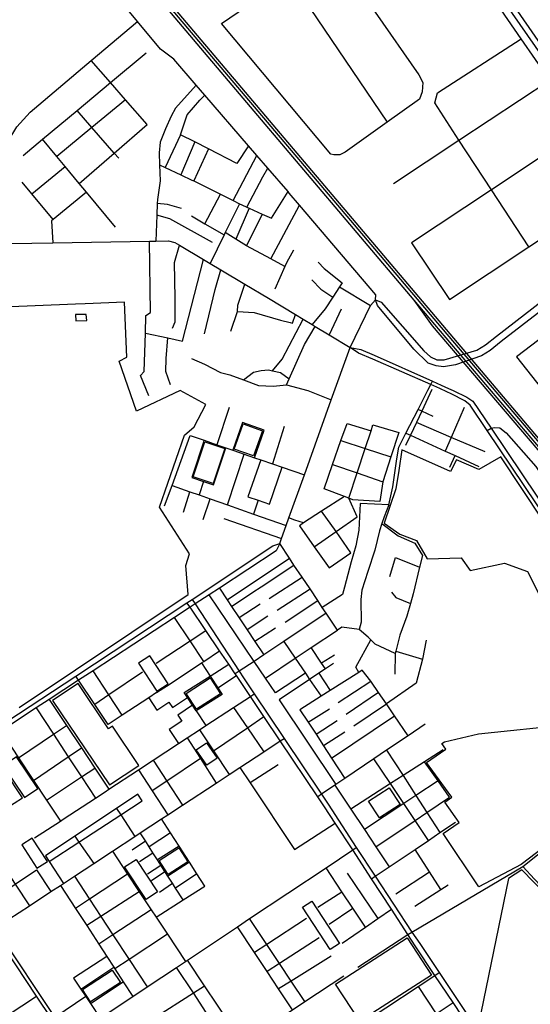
# Model space of a CAD drawing. Header units: millimetres. Extents: x 664923 to 767831, y 3118803 to 3207600.
# Tile 228 of 256: x 710297 to 711239, y 3177711 to 3179530. Entities that reach past the tile are written whole.
import ezdxf

# ---------------------------------------------------------------- set-up
doc = ezdxf.new("R2010")
doc.units = ezdxf.units.MM
for name, color, linetype in [('parks', 8, 'Continuous'), ('railways', 4, 'Continuous'), ('roads_2', 2, 'Continuous'), ('roads_3', 3, 'Continuous'), ('water', 7, 'Continuous')]:
    doc.layers.add(name, color=color, linetype=linetype)

msp = doc.modelspace()

# ---------------------------------------------------------------- linework, layer by layer
at = {"layer": 'parks'}
for points in [[(710295.67, 3178259.71), (710607.58, 3178468.1), (710603.52, 3178522.17), (710609.93, 3178543.81), (710554.59, 3178629.54), (710601.02, 3178762.63), (710618.97, 3178778.19), (710640.38, 3178819.52), (710592.83, 3178845.03), (710512.4, 3178806.87), (710480.43, 3178899.79), (710494.52, 3178906.8), (710490.2, 3179008.83), (710417.53, 3179005.73), (710399.96, 3179004.98), (710265.31, 3178999.24)], [(711279.3, 3178012.6), (711222.57, 3177969.46), (711144.64, 3177928.41), (711078.37, 3178026.54), (711108.13, 3178047.39), (711081.4, 3178084.55), (711094.38, 3178093.9), (711047.81, 3178158.06), (711083.81, 3178182.49), (711076.06, 3178192.85), (711081.28, 3178196.3), (711081.28, 3178196.3), (711143.89, 3178210.75), (711309.14, 3178227.99)], [(711668.33, 3177680.83), (711646.56, 3177715.39), (711689.62, 3177743.4), (711698.88, 3177762.4), (711757.01, 3177801.06), (711724.27, 3177854.32), (711700.9, 3177891.15), (711674.62, 3177874.39), (711626.34, 3177945.11), (711609.16, 3177935.77), (711589.82, 3177964.93), (711583.72, 3177962.07), (711514.3, 3177973.81), (711462.43, 3177866.17), (711418.85, 3177803.96), (711399.53, 3177799.68), (711323.27, 3177858.14), (711267.8, 3177914.45), (711223.93, 3177959.33), (711199.11, 3177943.43), (711199.11, 3177943.43), (711143.85, 3177673.92)]]:
    msp.add_lwpolyline(points, dxfattribs=at)
for points in [[(710709.33, 3178783.53), (710744.94, 3178771.05), (710728.43, 3178724.44), (710692.82, 3178736.92), (710709.33, 3178783.53)], [(710616.76, 3178685.89), (710638.43, 3178750.24), (710675.32, 3178737.96), (710653.64, 3178673.61), (710616.76, 3178685.89)], [(711002.25, 3178735.47), (710996.47, 3178697.22), (710991.35, 3178663.7), (710969.85, 3178599.9), (710998.6, 3178579.86), (711029.17, 3178568.28), (711049.21, 3178534.22), (711111.67, 3178535.85), (711128.14, 3178512.99), (711192.02, 3178526.22), (711234, 3178510.88), (711260.45, 3178459.65), (711341.18, 3178486.82), (711185.03, 3178722.69), (711144.69, 3178699.04), (711103.28, 3178717.18), (711091.85, 3178695.61), (711002.25, 3178735.47)], [(710516.09, 3178341.39), (710550.2, 3178290.06), (710570.81, 3178303.61), (710536.7, 3178354.96), (710516.09, 3178341.39)], [(710603.92, 3178285.75), (710648.22, 3178314.41), (710667.5, 3178284.91), (710623.2, 3178256.24), (710603.92, 3178285.75)], [(710357.34, 3178272.56), (710462.39, 3178116.46), (710516.5, 3178152.51), (710467.76, 3178224.91), (710460.96, 3178220.37), (710404.63, 3178304.06), (710357.34, 3178272.56)], [(710622.52, 3178181.36), (710641.64, 3178194.28), (710661.05, 3178165.83), (710641.92, 3178152.91), (710622.52, 3178181.36)], [(710266.13, 3178151.75), (710305.76, 3178093.45), (710330.23, 3178109.93), (710290.59, 3178168.21), (710266.13, 3178151.75)], [(710940.87, 3178086.33), (710979.16, 3178111.07), (710999.2, 3178080.38), (710960.9, 3178055.64), (710940.87, 3178086.33)], [(710300.44, 3178005.86), (710328.25, 3177962.86), (710347.75, 3177975.34), (710319.94, 3178018.34), (710300.44, 3178005.86)], [(710554.12, 3177977), (710590.47, 3178000.11), (710607.09, 3177974.24), (710570.74, 3177951.13), (710554.12, 3177977)], [(710490.41, 3177965.03), (710511.67, 3177978.9), (710551.24, 3177918.82), (710529.97, 3177904.96), (710490.41, 3177965.03)], [(710870.02, 3177812.24), (710818.85, 3177890.61), (710836.24, 3177901.86), (710887.43, 3177823.5), (710870.02, 3177812.24)], [(710879.93, 3177748.49), (711011.9, 3177833.92), (711056.85, 3177765.19), (710924.86, 3177679.76), (710879.93, 3177748.49)], [(710412.45, 3177738.71), (710467.37, 3177774.34), (710482.53, 3177751.2), (710427.62, 3177715.57), (710412.45, 3177738.71)]]:
    msp.add_lwpolyline(points, close=True, dxfattribs=at)
at = {"layer": 'railways'}
for points in [[(711972.18, 3178555.08), (711938.44, 3178596.01), (711652.92, 3178959.05), (711541.24, 3179087.61), (711467.22, 3179184.52), (711184.38, 3179593.06), (710919.86, 3179985.08), (710817.51, 3180137.47), (710767.75, 3180174.75), (710724.97, 3180193.26), (710662.4, 3180223.12), (710593.52, 3180242.18), (710334.1, 3180270.83), (710308.59, 3180273.39), (710289.2, 3180273.04)], [(711449.31, 3178529.27), (711332.8, 3178664.93), (711071.25, 3178973.87), (710464.91, 3179690.72), (710446, 3179724.34), (710430.91, 3179765.88), (710418.25, 3179822.24), (710414.72, 3179837.99), (710309.33, 3180249.82)], [(713958.42, 3174756.8), (713710.1, 3175289.12), (713607.54, 3175508.7), (713466.5, 3175810.54), (713436.17, 3175874.98), (713277.93, 3176211.17), (713187.98, 3176404.21), (713139.83, 3176499.33), (713061.21, 3176606.94), (712872.22, 3176829.28), (712700.4, 3177031.84), (712486.79, 3177284.26), (712409.4, 3177375.07), (712002.43, 3177857.11), (711401.81, 3178568.86), (711325.03, 3178659.27), (711063.06, 3178967.42), (711025.16, 3179012.26), (710393.79, 3179759.01), (710024.72, 3180189.82)], [(710031.5, 3180194.1), (710397.88, 3179761.87), (711068.17, 3178969.48), (711328.91, 3178662.1), (711406.47, 3178571.3), (711759.11, 3178154.03), (712007.56, 3177860.88), (712108.15, 3177740.42), (712473.18, 3177307.72), (712704.62, 3177034.58), (712875.71, 3176832.43), (713064.34, 3176609.82), (713142.96, 3176502.04), (713191.61, 3176405.42), (713281.92, 3176213.01), (713440.17, 3175876.53), (713470.5, 3175812.03), (713612.13, 3175509.11), (713715, 3175290.53), (713963.01, 3174759.5)], [(711437.45, 3178516.56), (711321.15, 3178656.45), (711282.17, 3178702.29), (711059.16, 3178964.59), (711025.16, 3179012.26)]]:
    msp.add_lwpolyline(points, dxfattribs=at)
at = {"layer": 'roads_2'}
for points in [[(712545.65, 3177822.31), (712509.57, 3177867.42), (712497.13, 3177883.66), (712368.67, 3178041.74), (712145.11, 3178326.55), (712131.45, 3178343.22), (711903.77, 3178621.16), (711887.72, 3178640.75), (711860.78, 3178673.64), (711849.63, 3178688.42), (711797.3, 3178757.87), (711718.56, 3178862.36), (711692.47, 3178897), (711685.01, 3178906.73), (711615.4, 3178987.48), (711472.27, 3179155.55), (711463.49, 3179166.33), (711420.26, 3179232.49), (711286.96, 3179426.18), (711140.08, 3179637.73)], [(711140.6, 3178919.65), (711156.84, 3178929.4), (711177.02, 3178945.57), (711365.08, 3179091.33), (711463.49, 3179166.33), (711482.25, 3179181.75)], [(711490.18, 3179170.22), (711472.27, 3179155.55), (711392.91, 3179095.4), (711373.19, 3179080.46), (711185.57, 3178935.64), (711165.27, 3178919.16), (711149.26, 3178909.47)], [(710280.02, 3179117.03), (710357.72, 3179118.27), (710536.24, 3179121.13), (710547.98, 3179121.32), (710571.64, 3179121.7), (710583.12, 3179118.92), (710591.7, 3179113.81), (710636.05, 3179087.42), (710648.15, 3179080.21), (710668.08, 3179068.35), (710712.27, 3179042.04), (710755.79, 3179016.15), (710806.17, 3178985.7), (710820.2, 3178977.22), (710836.58, 3178967.33), (710842.32, 3178963.86), (710868.02, 3178948.34), (710906.78, 3178924.93)], [(710776.73, 3178562.45), (710780.08, 3178571.79), (710788.62, 3178595.57), (710793.76, 3178609.91), (710822.25, 3178689.34), (710871.92, 3178827.77), (710906.78, 3178924.93), (710944.16, 3179002.42), (710953.85, 3179013.08)], [(710953.85, 3179013.08), (710964.16, 3179008.77), (711042.61, 3178918.37), (711054.93, 3178907.36), (711066.98, 3178902.23), (711080.47, 3178901.79)], [(711101.2, 3178892.97), (711079.36, 3178888.78), (711065.75, 3178890.66), (711051.13, 3178895.85), (711024.7, 3178921.67), (710957.37, 3179002.61), (710953.85, 3179013.08)], [(710906.78, 3178924.93), (710926.87, 3178921.01), (710951.01, 3178910.38), (711058.81, 3178862.34), (711075.15, 3178855.06), (711088.24, 3178849.23), (711097.02, 3178845.31), (711122.58, 3178832.79), (711133.39, 3178825.5), (711167.03, 3178775.42), (711280.37, 3178606.7), (711470, 3178321.57), (711583.2, 3178156.59), (711595.9, 3178137.45), (711670.46, 3178025.2), (711739.74, 3177920.87), (711854.06, 3177748.73), (711859.02, 3177741.27)], [(711851.05, 3177736.17), (711846.13, 3177743.57), (711778.72, 3177844.86), (711731.69, 3177915.51), (711662.26, 3178019.84), (711587.6, 3178132.02), (711575.2, 3178150.65), (711462.54, 3178317.5), (711417.14, 3178385.89), (711273.74, 3178601.86), (711160.03, 3178771.18), (711128.38, 3178818.33), (711118.34, 3178826.4), (711093.57, 3178839.35), (711085.3, 3178842.99), (711072.16, 3178848.79), (711055.63, 3178856.09), (710948.77, 3178903.25), (710922.36, 3178914.49), (710906.78, 3178924.93)], [(711080.47, 3178901.79), (711140.6, 3178919.65)], [(711149.26, 3178909.47), (711101.2, 3178892.97)], [(709909.76, 3177987.48), (709922.42, 3177996.25), (709962.85, 3178028.85), (709963.39, 3178029.21), (710056.98, 3178090.99), (710076.79, 3178104.07), (710084.29, 3178109.02), (710142.25, 3178147.29), (710272.73, 3178233.42), (710400.39, 3178317.7), (710605.5, 3178453.13), (710614.99, 3178459.4), (710764.36, 3178558.03), (710776.73, 3178562.45)], [(710776.73, 3178562.45), (710770.31, 3178548.79), (710665.53, 3178480.22), (710646.3, 3178467.63), (710620.62, 3178450.83), (710611.23, 3178444.69), (710582.31, 3178425.76), (710432.18, 3178327.51), (710405.48, 3178310.04), (710351.13, 3178274.46), (710327.03, 3178258.71), (710277.83, 3178226.5)], [(710614.99, 3178459.4), (710620.62, 3178450.83), (710702.18, 3178326.6), (710710.23, 3178314.34), (710729.88, 3178284.92), (710784.93, 3178202.5), (710853.83, 3178099.34), (710865.97, 3178081.16), (710918.09, 3178000.78), (710953.03, 3177947.73), (711020.85, 3177844.75), (711035.7, 3177823.62), (711071.45, 3177769.73), (711171.59, 3177618.8), (711216.92, 3177550.48), (711249.39, 3177501.55), (711283.49, 3177450.15), (711318.29, 3177397.7), (711322.73, 3177391.02)], [(711129.18, 3177665.57), (711096.77, 3177714.38), (711063.5, 3177764.5), (711027.08, 3177819.36), (711013.59, 3177840.03), (710982.89, 3177887.06), (710946.26, 3177943.18), (710911.52, 3177996.4), (710879.28, 3178045.83), (710859.62, 3178075.99), (710847.03, 3178094.75), (710777.85, 3178197.85), (710747.51, 3178243.06), (710722.62, 3178280.15), (710703.03, 3178309.35), (710696.74, 3178318.63), (710694.72, 3178321.61), (710682.57, 3178339.53), (710665.62, 3178364.51), (710640.37, 3178401.72), (710611.23, 3178444.69), (710605.5, 3178453.13)], [(710782.86, 3177037.55), (710778.42, 3177044.48), (710720.46, 3177134.68), (710709.5, 3177151.75), (710638.43, 3177262.38), (710637.22, 3177264.17), (710608.48, 3177306.89), (710601.78, 3177316.85), (710548.9, 3177395.47), (710513.74, 3177447.74), (710498.96, 3177469.7), (710494.77, 3177475.94), (710382.94, 3177643.65), (710327.98, 3177726.09), (710251.94, 3177840.14), (710246.54, 3177848.28), (710180.87, 3177947.24), (710140.6, 3178007.92), (710126.48, 3178029.2), (710081.01, 3178097.71), (710076.79, 3178104.07)], [(710256.74, 3177843.21), (710361.55, 3177686.83), (710388.16, 3177647.14), (710423.66, 3177594.17), (710456.72, 3177544.85), (710488.67, 3177497.18), (710500.8, 3177479.07), (710541.37, 3177418.85), (710554.61, 3177399.2), (710573.32, 3177371.42), (710607.83, 3177320.2), (710642.98, 3177268), (710644.39, 3177265.92), (710686.73, 3177201.48), (710718.68, 3177152.83), (710727.84, 3177138.88), (710752.5, 3177101.33), (710786.42, 3177049.71), (710790.94, 3177042.82)]]:
    msp.add_lwpolyline(points, dxfattribs=at)
at = {"layer": 'roads_3'}
for points in [[(711408.62, 3179224.76), (711337.26, 3179328.51), (711275.33, 3179418.5), (711222.53, 3179495.23), (711129.48, 3179630.64), (711112.58, 3179655.02), (711031.72, 3179772.54), (710887.9, 3179981.56), (710794.15, 3180117.8)], [(710953.85, 3179013.08), (710954.23, 3179022.05), (710813.24, 3179187.5), (710794.48, 3179210.12), (710792.26, 3179212.71), (710754.82, 3179256.07), (710734.42, 3179279.71), (710718.99, 3179297.6), (710638.63, 3179390.7), (710622.61, 3179409.27), (710581.01, 3179457.49), (710556.85, 3179475.91), (710514.23, 3179527.19), (710216.99, 3179884.86), (710172.4, 3179938.52), (710073.56, 3180053.92), (710065.67, 3180060.06), (710054.92, 3180063.25), (710043.74, 3180059.14)], [(710870.8, 3179661.88), (710952.84, 3179544.44), (711033.85, 3179428.5), (711041.05, 3179414.17), (711040.1, 3179397.18), (711034.97, 3179383.57), (710975.41, 3179341.26), (710897.41, 3179285.83), (710887.71, 3179280.62), (710876.64, 3179281.05), (710870.93, 3179282.21), (710669.35, 3179523.35), (710794.31, 3179609.28), (710870.8, 3179661.88), (710949.18, 3179715.78), (711031.72, 3179772.54), (711043.22, 3179780.44)], [(710794.31, 3179609.28), (710975.41, 3179341.26)], [(710272.11, 3179119.75), (710270.36, 3179286.44), (710275.35, 3179305.87), (710291.41, 3179332.28), (710315.73, 3179359.33), (710428.91, 3179455.03), (710514.23, 3179527.19)], [(711237.02, 3179110.88), (711167.82, 3179216.08), (711107.52, 3179307.74), (711063.06, 3179376.77), (711068.28, 3179395.28), (711222.53, 3179495.23)], [(710303.35, 3179279.72), (710339.04, 3179309.52), (710402.59, 3179362.6), (710464.38, 3179414.22), (710530.22, 3179469.22)], [(710406.74, 3179227.69), (710471.37, 3179283.96), (710531.83, 3179336.6), (710491.79, 3179382.68), (710464.38, 3179414.22), (710428.91, 3179455.03)], [(710986.77, 3179228.04), (711107.52, 3179307.74), (711275.33, 3179418.5), (711286.96, 3179426.18)], [(710622.61, 3179409.27), (710584.59, 3179366.76), (710576.45, 3179352.35), (710566, 3179328.54), (710556.05, 3179304.25), (710553.94, 3179284.53), (710554.76, 3179262.41), (710555.87, 3179232.41), (710551.04, 3179198.36), (710550.75, 3179190.91), (710549.89, 3179169.25), (710547.98, 3179121.32)], [(710491.79, 3179382.68), (710430.04, 3179331.22), (710365.56, 3179277.48)], [(710593.55, 3179317.95), (710606.19, 3179354.38), (710629.12, 3179381.88), (710638.63, 3179390.7)], [(710479.53, 3179274.63), (710471.37, 3179283.96), (710430.04, 3179331.22), (710402.59, 3179362.6)], [(711337.26, 3179328.51), (711167.82, 3179216.08), (711020.19, 3179118.11), (711090.3, 3179013.53), (711237.02, 3179110.88), (711408.62, 3179224.76), (711420.26, 3179232.49)], [(710473.53, 3179146.97), (710419.95, 3179211.73), (710406.74, 3179227.69), (710380.6, 3179259.29), (710365.56, 3179277.48), (710339.04, 3179309.52)], [(710718.99, 3179297.6), (710697.71, 3179265.03), (710645.41, 3179291.59), (710620.06, 3179304.47), (710593.55, 3179317.95), (710565.03, 3179257.55)], [(710620.06, 3179304.47), (710594.18, 3179243.78)], [(710645.41, 3179291.59), (710617.92, 3179232.47)], [(710690.56, 3179196.36), (710734.42, 3179279.71)], [(710318.96, 3179208.57), (710380.6, 3179259.29)], [(710554.76, 3179262.41), (710565.03, 3179257.55), (710594.18, 3179243.78), (710614.37, 3179234.23), (710617.92, 3179232.47), (710667.18, 3179207.98), (710690.56, 3179196.36), (710702.51, 3179190.44), (710706.7, 3179188.35), (710715.87, 3179184.19), (710720.47, 3179182.11), (710744.13, 3179171.41), (710761.59, 3179163.52), (710792.26, 3179212.71)], [(710715.87, 3179184.19), (710745.64, 3179240.08), (710754.82, 3179256.07)], [(710358.41, 3179161.09), (710318.96, 3179208.57), (710301.09, 3179230.07)], [(710419.95, 3179211.73), (710358.41, 3179161.09), (710355.4, 3179158.62), (710357.72, 3179118.27)], [(710638.73, 3179153.38), (710667.18, 3179207.98)], [(710595.39, 3179181.61), (710569.61, 3179189.02), (710550.75, 3179190.91)], [(710702.51, 3179190.44), (710676.15, 3179136.99), (710674.08, 3179132.8), (710648.15, 3179080.21)], [(710720.47, 3179182.11), (710695.65, 3179124.97)], [(710760.45, 3179088.48), (710813.24, 3179187.5)], [(710652.86, 3179119.04), (710573.9, 3179162.32), (710549.89, 3179169.25)], [(710613.99, 3179167.77), (710638.73, 3179153.38), (710674.08, 3179132.8)], [(710744.13, 3179171.41), (710715.66, 3179112.61)], [(710786.53, 3179074.43), (710760.45, 3179088.48), (710715.66, 3179112.61), (710695.65, 3179124.97), (710676.15, 3179136.99)], [(710534.99, 3178835.17), (710519.96, 3178872.8), (710526.25, 3178880.29), (710528.68, 3178951.31), (710529.82, 3178984.18), (710538.12, 3178989.74), (710536.24, 3179121.13)], [(710578.72, 3178960.47), (710583.94, 3178972.37), (710583.65, 3179016.16), (710582.46, 3179081.59), (710591.7, 3179113.81)], [(710802.54, 3179104.74), (710789.97, 3179082.15), (710786.53, 3179074.43), (710767.77, 3179032.3)], [(710528.68, 3178951.31), (710570.34, 3178942.46), (710597.45, 3178936.69), (710636.05, 3179087.42)], [(710847.58, 3179082.56), (710858.56, 3179070.48), (710891.96, 3179044.32), (710887.06, 3179036.82), (710874.69, 3179017.88), (710860.54, 3178996.19), (710836.58, 3178967.33)], [(710637.79, 3178950.27), (710657.68, 3179031.73), (710668.08, 3179068.35)], [(711418.59, 3179063.24), (711389.2, 3179040.91), (711213.96, 3178907.75)], [(710686.76, 3178955.09), (710698.77, 3178991.53), (710699.74, 3179002.97), (710712.27, 3179042.04)], [(710836.14, 3179049.92), (710852.92, 3179032.58), (710874.69, 3179017.88)], [(710887.06, 3179036.82), (710944.16, 3179002.42)], [(710698.77, 3178991.53), (710729.67, 3178989.34), (710778.2, 3178975.25), (710796.09, 3178970.85), (710800.46, 3178969.76), (710806.17, 3178985.7)], [(710890.31, 3178995.48), (710868.02, 3178948.34)], [(710763.51, 3178881.63), (710781.4, 3178903.19), (710820.2, 3178977.22)], [(710789.54, 3178855.79), (710794.45, 3178866.76), (710822.71, 3178930.08), (710842.32, 3178963.86)], [(710574.88, 3178855.49), (710566.52, 3178880.14), (710566.87, 3178904.54), (710570.34, 3178942.46)], [(710613.68, 3178904.57), (710637.61, 3178893.98), (710667.57, 3178878.77), (710684.44, 3178874.04), (710709.71, 3178864.92), (710737.65, 3178854.85), (710764.9, 3178853.14), (710789.54, 3178855.79), (710828.99, 3178845.16), (710871.92, 3178827.77)], [(711213.96, 3178907.75), (711251.2, 3178860.6), (711320.36, 3178773.03), (711352.87, 3178731.86), (711386.73, 3178688.99), (711420.44, 3178646.3), (711454.08, 3178603.69), (711457.83, 3178598.95)], [(710709.71, 3178864.92), (710728.35, 3178878.93), (710742.53, 3178882.33), (710755.81, 3178883.21), (710763.51, 3178881.63), (710778.37, 3178878.57), (710794.45, 3178866.76)], [(710978.29, 3178634.2), (710985.85, 3178667.04), (710992.8, 3178719.17), (710996.66, 3178740.41), (711009.95, 3178766.48), (711032.29, 3178810.3), (711050.52, 3178846.08), (711055.63, 3178856.09), (711058.81, 3178862.34)], [(711057.94, 3178847.07), (711039.1, 3178807.11), (711029.3, 3178786.28), (711018.19, 3178762.7), (711009.09, 3178743.4)], [(710683.68, 3178813.96), (710660.86, 3178745.16)], [(711060.09, 3178797.27), (711039.1, 3178807.11), (711032.29, 3178810.3)], [(711117.67, 3178814.11), (711093.2, 3178758.7), (711082.05, 3178733.46)], [(710730.19, 3178721.18), (710748.18, 3178772.18), (710708.12, 3178786.16), (710690.1, 3178735.05)], [(710840.63, 3178556.58), (710880.75, 3178584.58), (710919.9, 3178611.91), (710904.2, 3178646.48), (710919.68, 3178692.96), (710934.79, 3178738.29), (710945.64, 3178770.89), (710948.93, 3178781.85)], [(710858.71, 3178663.8), (710874.34, 3178708.79), (710889.7, 3178753.04), (710901.59, 3178784.2), (710945.64, 3178770.89)], [(710948.93, 3178781.85), (710996.74, 3178767.6), (710982.14, 3178722.8), (710967.03, 3178676.42), (710961.95, 3178640.41), (710912.1, 3178643.47), (710904.2, 3178646.48), (710896.35, 3178649.46), (710858.71, 3178663.8)], [(711156.19, 3178732.13), (711093.2, 3178758.7), (711029.3, 3178786.28)], [(710785.22, 3178778.79), (710763.31, 3178709.73)], [(711009.95, 3178766.48), (711018.19, 3178762.7), (711082.05, 3178733.46), (711100.61, 3178724.96), (711144.23, 3178704.99)], [(711160.03, 3178771.18), (711167.03, 3178775.42), (711173.65, 3178777.09), (711183.03, 3178776.5), (711194.85, 3178767.39), (711249.42, 3178704.65), (711316.55, 3178606.59), (711351.28, 3178548.52), (711374.07, 3178520.71), (711426.85, 3178431.72), (711459.08, 3178385.94), (711539.01, 3178280.31), (711573.48, 3178237.1), (711606.28, 3178201.92), (711665.02, 3178133.18), (711681.93, 3178109.31), (711910.58, 3177830.13)], [(710564.29, 3178632.29), (710577.98, 3178670.08), (710611.4, 3178762.27)], [(710611.4, 3178762.27), (710637.31, 3178753.31), (710660.86, 3178745.16), (710677.58, 3178739.37), (710690.1, 3178735.05), (710711.37, 3178727.69), (710730.19, 3178721.18), (710741.81, 3178717.16), (710763.31, 3178709.73), (710781.18, 3178703.54), (710822.25, 3178689.34)], [(710637.31, 3178753.31), (710614.27, 3178684.6), (710636.07, 3178677.37), (710654.71, 3178671.19), (710677.58, 3178739.37)], [(710889.7, 3178753.04), (710934.79, 3178738.29), (710982.14, 3178722.8)], [(710680.18, 3178633.92), (710711.37, 3178727.69)], [(710741.81, 3178717.16), (710718.23, 3178648.91), (710736.92, 3178642.53), (710757.65, 3178635.44), (710781.18, 3178703.54)], [(710874.34, 3178708.79), (710919.68, 3178692.96), (710967.03, 3178676.42)], [(711091.04, 3178703.71), (711100.61, 3178724.96)], [(710636.07, 3178677.37), (710627.95, 3178652.4)], [(710577.98, 3178670.08), (710611.11, 3178658.36), (710627.95, 3178652.4), (710648.15, 3178645.25), (710680.18, 3178633.92), (710728.58, 3178616.8), (710788.62, 3178595.57)], [(710598.93, 3178620.32), (710611.11, 3178658.36)], [(710635.57, 3178607.2), (710648.15, 3178645.25)], [(710736.92, 3178642.53), (710728.58, 3178616.8)], [(710896.35, 3178649.46), (710854.22, 3178622.36), (710820.93, 3178600.71), (710804.48, 3178605.62), (710793.76, 3178609.91)], [(710978.29, 3178634.2), (710925.35, 3178636.34), (710922.74, 3178587.14), (710917.04, 3178558.01), (710909.02, 3178528.45), (710896.24, 3178482.16), (710892.61, 3178468.17), (710855.45, 3178444.54)], [(710820.93, 3178600.71), (710813.34, 3178595.43), (710840.63, 3178556.58), (710868.03, 3178517.57), (710908.2, 3178545.51), (710880.75, 3178584.58), (710854.22, 3178622.36)], [(710978.29, 3178634.2), (710969.37, 3178611.6), (710965.5, 3178599.33), (710961.27, 3178585.91), (710952.61, 3178550.5), (710939.48, 3178510.84), (710928.25, 3178476.17), (710926.62, 3178459.11), (710926.98, 3178417.32), (710923.73, 3178403.72)], [(710673.54, 3178608.68), (710780.08, 3178571.79)], [(710965.5, 3178599.33), (710995.67, 3178576.85), (711026.26, 3178563.47), (711040.67, 3178540.51), (711034.84, 3178519.12), (711023.29, 3178469.77), (711018.11, 3178451.53), (711011.58, 3178428.53), (710998.61, 3178393.08), (710990.96, 3178363.78), (710989.88, 3178359.64), (710989.4, 3178321.31)], [(710750.3, 3178313.98), (710805.38, 3178350.67), (710834.75, 3178370.25), (710883.4, 3178402.66), (710862.58, 3178433.87), (710855.45, 3178444.54), (710846.89, 3178457.37), (710832.71, 3178478.6), (710818.07, 3178500.53), (710803.16, 3178522.86), (710794.75, 3178535.46), (710776.73, 3178562.45)], [(710679.93, 3178458.51), (710794.75, 3178535.46)], [(710980.3, 3178501.49), (710990.56, 3178536.9), (711034.84, 3178519.12)], [(710687.91, 3178446.5), (710727.09, 3178472.46), (710742.74, 3178482.83), (710803.16, 3178522.86)], [(710757.21, 3178461.27), (710818.07, 3178500.53)], [(710665.53, 3178480.22), (710679.93, 3178458.51), (710687.91, 3178446.5), (710701.98, 3178425.31), (710716.73, 3178403.08), (710730.86, 3178381.8), (710747.42, 3178356.85)], [(710771.89, 3178439.39), (710832.71, 3178478.6)], [(710983.16, 3178472.91), (710991.12, 3178462.99), (711018.11, 3178451.53)], [(710824.4, 3178322.74), (710768.92, 3178286.47), (710750.3, 3178313.98), (710729.42, 3178344.82), (710646.3, 3178467.63)], [(710786.77, 3178417.21), (710846.89, 3178457.37)], [(710740.88, 3178450.58), (710701.98, 3178425.31)], [(710636.42, 3178344.88), (710611.24, 3178382.52), (710582.31, 3178425.76)], [(710862.58, 3178433.87), (710784.36, 3178381.56), (710747.42, 3178356.85), (710729.42, 3178344.82), (710702.18, 3178326.6), (710694.72, 3178321.61)], [(710754.92, 3178428.31), (710716.73, 3178403.08)], [(710548.73, 3178341.27), (710611.24, 3178382.52), (710640.37, 3178401.72)], [(710768.76, 3178406.31), (710730.86, 3178381.8)], [(710989.88, 3178359.64), (710953, 3178376.77), (710945.13, 3178384.79), (710940.32, 3178389.7), (710923.73, 3178403.72), (710891.36, 3178408.16), (710883.4, 3178402.66)], [(710784.36, 3178381.56), (710805.38, 3178350.67), (710824.4, 3178322.74), (710831.98, 3178311.6), (710853.26, 3178280.35)], [(710922.89, 3178324.41), (710917.21, 3178334.33), (710945.13, 3178384.79)], [(711047.06, 3178384.09), (711040.24, 3178348.66)], [(710574.54, 3178303.27), (710632.4, 3178342.18), (710636.42, 3178344.88), (710665.62, 3178364.51)], [(710861.15, 3178330.8), (710853.94, 3178341.56), (710834.75, 3178370.25)], [(710990.96, 3178363.78), (711040.24, 3178348.66), (711028.9, 3178304.81), (710973.94, 3178266.11)], [(710877.75, 3178356.39), (710853.94, 3178341.56)], [(710486.07, 3178245.41), (710461.48, 3178282.89), (710432.18, 3178327.51)], [(710632.4, 3178342.18), (710648.43, 3178317.74), (710682.57, 3178339.53)], [(710876.3, 3178340.76), (710861.15, 3178330.8), (710849.17, 3178322.91), (710831.98, 3178311.6), (710775.83, 3178274.01), (710880.3, 3178117.21)], [(711014.08, 3178207.49), (710988.98, 3178244.15), (710973.94, 3178266.11), (710959.36, 3178287.41), (710946.4, 3178306.33), (710944.78, 3178308.36), (710928.98, 3178328.27), (710922.89, 3178324.41), (710869.98, 3178290.93), (710853.26, 3178280.35), (710814.08, 3178255.55), (710829.14, 3178232.56), (710843.86, 3178210.11), (710857.84, 3178188.75), (710872.62, 3178166.19), (710897.23, 3178128.63)], [(710549.46, 3178287.13), (710535.01, 3178277.62), (710486.07, 3178245.41), (710459.87, 3178228.16), (710435.25, 3178265.21), (710405.48, 3178310.04), (710400.39, 3178317.7)], [(710523.41, 3178324.64), (710461.48, 3178282.89), (710435.25, 3178265.21)], [(710600.51, 3178287), (710648.43, 3178317.74), (710662.66, 3178295.81), (710670.37, 3178283.91), (710622.45, 3178253.15), (710615.47, 3178263.91), (710606.47, 3178277.79), (710600.51, 3178287)], [(710662.66, 3178295.81), (710696.74, 3178318.63)], [(710849.17, 3178322.91), (710869.98, 3178290.93)], [(710549.46, 3178287.13), (710574.54, 3178303.27)], [(710884.97, 3178268.63), (710944.78, 3178308.36)], [(710324.08, 3178018.48), (710371.87, 3178049.85), (710377.11, 3178053.29), (710436.47, 3178092.27), (710454.28, 3178103.95), (710461.37, 3178108.62), (710515.78, 3178144.33), (710542.85, 3178162.11), (710589.9, 3178193), (710606.14, 3178203.66), (710628.67, 3178218.46), (710640.39, 3178226.16), (710691.62, 3178259.8), (710722.62, 3178280.15), (710729.88, 3178284.92)], [(710351.13, 3178274.46), (710383.13, 3178226.33), (710410.58, 3178185.03), (710435.47, 3178147.58), (710461.37, 3178108.62)], [(710535.01, 3178277.62), (710550.2, 3178254.96), (710572.2, 3178269.54), (710578.75, 3178259.75)], [(710578.75, 3178259.75), (710606.47, 3178277.79)], [(710959.36, 3178287.41), (710899.77, 3178246.61)], [(710327.03, 3178258.71), (710359, 3178210.09), (710386.33, 3178168.51), (710410.83, 3178131.25), (710436.47, 3178092.27)], [(710615.47, 3178263.91), (710588.37, 3178245.39)], [(710691.62, 3178259.8), (710717.04, 3178222.23), (710747.19, 3178177.67)], [(710829.14, 3178232.56), (710868.46, 3178257.38)], [(710913.69, 3178225.89), (710973.94, 3178266.11)], [(710588.37, 3178245.39), (710595.85, 3178234.23), (710572.61, 3178218.82), (710589.9, 3178193)], [(710622.45, 3178253.15), (710640.39, 3178226.16)], [(710654.39, 3178179.39), (710717.04, 3178222.23), (710747.51, 3178243.06)], [(710872.62, 3178166.19), (710988.98, 3178244.15)], [(710294.69, 3178166.81), (710359, 3178210.09), (710383.13, 3178226.33)], [(710628.67, 3178218.46), (710654.39, 3178179.39), (710683.25, 3178135.59)], [(710843.86, 3178210.11), (710882.94, 3178235.48)], [(711045.65, 3178228.79), (711014.08, 3178207.49), (710974.22, 3178180.58), (710950.81, 3178164.78), (710897.23, 3178128.63), (710880.3, 3178117.21), (710878.65, 3178116.09), (710853.83, 3178099.34), (710847.03, 3178094.75)], [(710246.54, 3177848.28), (710251.39, 3177851.47), (710276.84, 3177868.22), (710314.84, 3177893.22), (710354.37, 3177919.53), (710372.16, 3177930.93), (710377.29, 3177934.3), (710397.82, 3177947.81), (710433.59, 3177971.33), (710467.86, 3177993.88), (710509.16, 3178021.05), (710519.32, 3178027.75), (710558.76, 3178053.69), (710570.06, 3178061.12), (710597.31, 3178079.06), (710659.67, 3178120.07), (710683.25, 3178135.59), (710703.16, 3178148.7), (710747.19, 3178177.67), (710777.85, 3178197.85), (710784.93, 3178202.5)], [(710262.09, 3178216.2), (710294.69, 3178166.81), (710322.33, 3178124.91), (710346.36, 3178088.5), (710371.87, 3178049.85)], [(710606.14, 3178203.66), (710630.76, 3178165.22), (710659.67, 3178120.07)], [(710897.01, 3178214.23), (710857.84, 3178188.75)], [(710301.65, 3178092.65), (710269.14, 3178141.95), (710232.81, 3178197.05)], [(710322.33, 3178124.91), (710386.33, 3178168.51), (710410.58, 3178185.03)], [(711078.76, 3178181.6), (711044.15, 3178159.3), (711004.52, 3178133.76), (710981.43, 3178118.89), (710908.14, 3178071.66)], [(710630.76, 3178165.22), (710568.12, 3178123.57), (710541.05, 3178105.58)], [(711051.42, 3178014.02), (711026.71, 3178051.04), (711005.93, 3178082.2), (710981.43, 3178118.89), (710950.81, 3178164.78)], [(710974.22, 3178180.58), (711004.52, 3178133.76), (711028.29, 3178097.05), (711048.55, 3178065.75), (711072.74, 3178028.39)], [(710346.36, 3178088.5), (710410.83, 3178131.25), (710435.47, 3178147.58)], [(710542.85, 3178162.11), (710568.12, 3178123.57), (710597.31, 3178079.06)], [(710703.16, 3178148.7), (710722.08, 3178120.17), (710803.82, 3177996.91), (710879.28, 3178045.83)], [(710774.04, 3178153.76), (710722.08, 3178120.17)], [(711090.46, 3178093.96), (711069.08, 3178124.13), (711044.15, 3178159.3)], [(710515.78, 3178144.33), (710541.05, 3178105.58), (710570.06, 3178061.12)], [(711225.44, 3177966), (711247.46, 3177942.69), (711270.8, 3177918.01), (711291.29, 3177896.33), (711299.94, 3177888.66), (711329.73, 3177862.25), (711357.68, 3177837.88), (711398.96, 3177807.57), (711415.03, 3177811.95), (711441, 3177854.08), (711459.62, 3177884.26), (711505.5, 3177972.98), (711548.66, 3178089.66), (711564.95, 3178115.79), (711578.07, 3178125.78), (711587.6, 3178132.02), (711595.9, 3178137.45)], [(710878.65, 3178116.09), (710908.14, 3178071.66), (710933.2, 3178033.89), (710954.2, 3178002.25), (710978.83, 3177965.12)], [(711069.08, 3178124.13), (711028.29, 3178097.05), (711005.93, 3178082.2), (710933.2, 3178033.89)], [(710231.88, 3178047.18), (710271.58, 3178073.34), (710286.53, 3178082.93), (710301.65, 3178092.65)], [(710351, 3177975.05), (710406.15, 3178010.96), (710483.17, 3178061.08), (710522.95, 3178086.98), (710514.83, 3178099.58), (710475.34, 3178073.14), (710398.65, 3178021.8), (710344.31, 3177985.41)], [(710954.2, 3178002.25), (711026.71, 3178051.04), (711048.55, 3178065.75), (711090.46, 3178093.96)], [(710475.34, 3178073.14), (710483.17, 3178061.08), (710509.16, 3178021.05)], [(710548.61, 3177872.24), (710598.55, 3177904.14), (710638.36, 3177929.57), (710623.74, 3177952.37), (710609.99, 3177973.82), (710590.97, 3178003.46), (710575.28, 3178027.95), (710558.76, 3178053.69)], [(710946.26, 3177943.18), (710953.03, 3177947.73), (710978.83, 3177965.12), (711026.91, 3177997.51), (711051.42, 3178014.02), (711072.74, 3178028.39), (711101.42, 3178047.71)], [(710398.65, 3178021.8), (710406.15, 3178010.96), (710433.59, 3177971.33)], [(710598.55, 3177904.14), (710584.66, 3177925.8), (710578.93, 3177934.74), (710570.42, 3177948.03), (710564.93, 3177956.6), (710557.55, 3177968.12), (710551.1, 3177978.17), (710542.73, 3177991.22), (710535.63, 3178002.3), (710528.74, 3178013.05), (710519.32, 3178027.75)], [(710575.28, 3178027.95), (710535.63, 3178002.3)], [(710382.94, 3177643.65), (710388.16, 3177647.14), (710419.44, 3177668.01), (710445.29, 3177685.26), (710505.61, 3177725.51), (710532.13, 3177743.21), (710586.44, 3177779.45), (710602.91, 3177790.44), (710606.57, 3177792.89), (710698.79, 3177854.43), (710721.25, 3177869.41), (710862.27, 3177963.53), (710911.52, 3177996.4), (710918.09, 3178000.78)], [(710504.32, 3177996.57), (710528.74, 3178013.05)], [(710590.97, 3178003.46), (710551.1, 3177978.17)], [(711020.85, 3177844.75), (711225.44, 3177966), (711283.19, 3178011.14), (711302.58, 3177992.14), (711325.06, 3177970.12), (711333.02, 3177962.33), (711339.9, 3177955.59), (711344.43, 3177951.15), (711385.66, 3177929.54), (711459.62, 3177884.26)], [(710344.31, 3177985.41), (710351, 3177975.05), (710377.29, 3177934.3)], [(710467.86, 3177993.88), (710495.97, 3177951.54), (710517.57, 3177919), (710539.69, 3177885.67), (710548.61, 3177872.24), (710569.53, 3177840.74), (710602.91, 3177790.44)], [(710518.01, 3177975.25), (710542.73, 3177991.22)], [(711074.3, 3177923.45), (711053.39, 3177956.13), (711026.91, 3177997.51)], [(710256.75, 3177980.55), (710288.18, 3177933.28), (710314.84, 3177893.22)], [(710532.47, 3177951.99), (710557.55, 3177968.12)], [(710609.99, 3177973.82), (710570.42, 3177948.03)], [(710934.93, 3177853.84), (710911.64, 3177889), (710891.75, 3177919.02), (710862.27, 3177963.53)], [(710249.93, 3177908.09), (710288.18, 3177933.28), (710327.83, 3177959.4), (710354.37, 3177919.53)], [(710397.82, 3177947.81), (710425.69, 3177905.35), (710446.6, 3177873.49), (710468.87, 3177839.57), (710498.75, 3177794.07), (710532.13, 3177743.21)], [(710495.97, 3177951.54), (710425.69, 3177905.35), (710399.82, 3177888.36)], [(710540.08, 3177940.11), (710564.93, 3177956.6)], [(710623.74, 3177952.37), (710584.66, 3177925.8)], [(710901.14, 3177953.28), (710958.05, 3177869.85)], [(710991, 3177915.28), (711053.39, 3177956.13)], [(710372.16, 3177930.93), (710399.82, 3177888.36), (710420.39, 3177856.69), (710442.62, 3177822.47), (710457.4, 3177799.73), (710470.44, 3177779.65), (710472.37, 3177776.69), (710487.92, 3177752.74), (710505.61, 3177725.51)], [(710555.01, 3177918.32), (710578.93, 3177934.74)], [(711026.02, 3177892.7), (711074.3, 3177923.45), (711087.95, 3177932.14)], [(710517.57, 3177919), (710446.6, 3177873.49), (710420.39, 3177856.69)], [(710847.1, 3177890.43), (710891.75, 3177919.02)], [(710539.69, 3177885.67), (710468.87, 3177839.57), (710442.62, 3177822.47)], [(710868.25, 3177859.22), (710911.64, 3177889)], [(710892.07, 3177824.1), (710934.93, 3177853.84), (710958.05, 3177869.85), (710982.89, 3177887.06)], [(710800.34, 3177701.11), (710774.85, 3177739.59), (710753.46, 3177771.9), (710730.16, 3177807.06), (710698.79, 3177854.43)], [(710823.28, 3177716.3), (710798.07, 3177754.12), (710776.4, 3177786.64), (710752.92, 3177821.88), (710721.25, 3177869.41)], [(710826.43, 3177869.78), (710752.92, 3177821.88), (710730.16, 3177807.06)], [(710569.53, 3177840.74), (710498.75, 3177794.07), (710472.37, 3177776.69)], [(710921.28, 3177780.05), (711013.59, 3177840.03), (711020.85, 3177844.75)], [(710849.89, 3177833.81), (710776.4, 3177786.64), (710753.46, 3177771.9)], [(710457.4, 3177799.73), (710396.15, 3177759.66), (710409.52, 3177739.43), (710418.57, 3177725.72), (710427.38, 3177712.39), (710445.29, 3177685.26)], [(710871.8, 3177800.24), (710798.07, 3177754.12), (710774.85, 3177739.59)], [(710708.2, 3177640.06), (710682.95, 3177678.03), (710661.92, 3177709.66), (710638.1, 3177745.48), (710606.57, 3177792.89)], [(710409.52, 3177739.43), (710470.44, 3177779.65)], [(710687.04, 3177626.04), (710662.11, 3177664.05), (710641.25, 3177695.87), (710617.41, 3177732.22), (710586.44, 3177779.45)], [(710614.73, 3177578.14), (710687.04, 3177626.04), (710708.2, 3177640.06), (710800.34, 3177701.11), (710823.28, 3177716.3), (710895.4, 3177764.08)], [(710952.88, 3177473.66), (710923.06, 3177519.18), (710898.21, 3177557.11), (710877.59, 3177588.58), (710853.1, 3177625.97), (711032.2, 3177743.89), (711063.5, 3177764.5), (711071.45, 3177769.73)], [(710427.38, 3177712.39), (710487.92, 3177752.74)], [(710544.41, 3177685.45), (710617.41, 3177732.22), (710638.1, 3177745.48)], [(711032.2, 3177743.89), (711065.53, 3177693.44), (711097.93, 3177644.39), (711132.13, 3177592.61)], [(710243.81, 3177671.31), (710327.98, 3177726.09)], [(710418.57, 3177725.72), (710361.55, 3177686.83)], [(711003.04, 3177651.58), (711065.53, 3177693.44), (711096.77, 3177714.38)]]:
    msp.add_lwpolyline(points, dxfattribs=at)
at = {"layer": 'water'}
msp.add_lwpolyline([(710399.9, 3178985.89), (710400.58, 3178973.99), (710420.83, 3178974.82), (710419.71, 3178985.8), (710399.9, 3178985.89)], close=True, dxfattribs=at)

doc.saveas('drawing.dxf')
